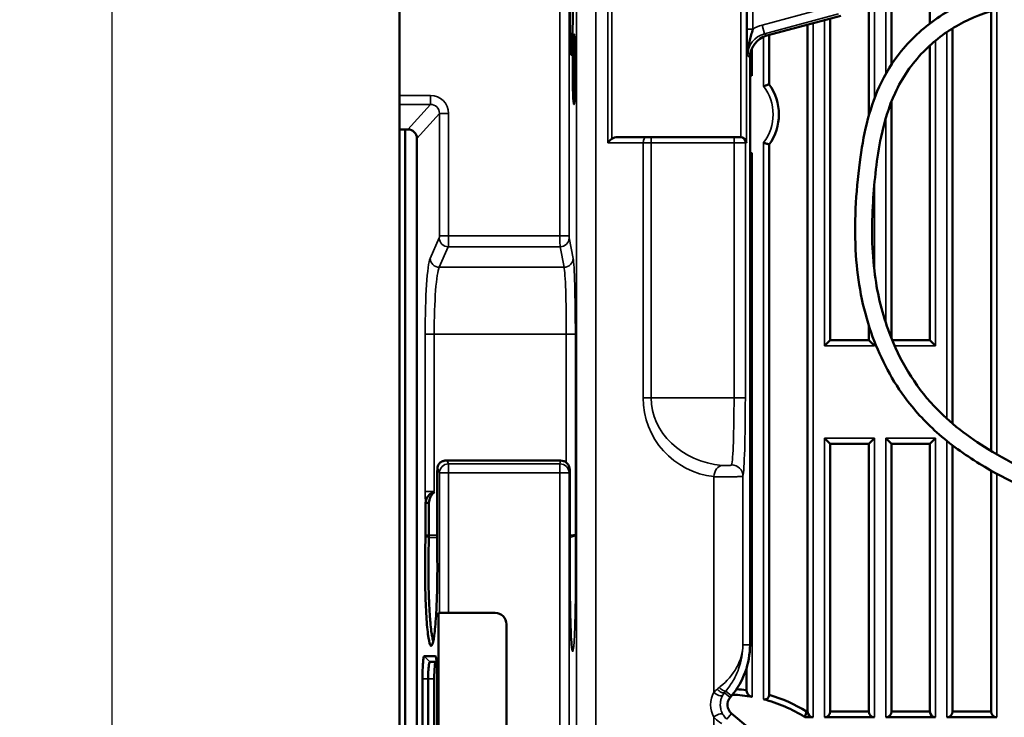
# Model space of a CAD drawing. Header units: millimetres. Extents: x 0 to 4638, y -120 to 1188.
# Tile 22 of 256: x 196 to 283, y 802 to 863. Entities that reach past the tile are written whole.
import ezdxf

# ---------------------------------------------------------------- set-up
doc = ezdxf.new("R2010")
doc.units = ezdxf.units.MM
doc.header["$LTSCALE"] = 2
for name, color, linetype, lineweight in [('Bemaßung (ISO)', 7, 'Continuous', 25), ('Sichtbar (ISO)', 7, 'Continuous', 50), ('Sichtbar schmal (ISO)', 7, 'Continuous', 35)]:
    doc.layers.add(name, color=color, linetype=linetype, lineweight=lineweight)
doc.styles.add('Notiztext (DIN)', font='isocpeur.ttf')
doc.dimstyles.new('Standard (DIN)', dxfattribs={"dimscale": 2, "dimtxt": 3.5, "dimasz": 2.5, "dimexe": 2, "dimexo": 0.5, "dimgap": 0.5, "dimtad": 1, "dimrnd": 1e-08, "dimtxsty": 'Notiztext (DIN)', "dimcen": 0.09, "dimdle": 10, "dimclrd": 256, "dimclre": 256, "dimclrt": 256, "dimadec": 0, "dimazin": 0, "dimtfac": 1, "dimtmove": 0, "dimatfit": 3, "dimfxl": 1, "dimtolj": 1, "dimtzin": 0, "dimlwd": -1, "dimlwe": -1, "dimarcsym": 0})

# ---------------------------------------------------------------- blocks, each defined once
blk = doc.blocks.new('*D35')
at = {"layer": 'Bemaßung (ISO)', "transparency": 16777216}
for p, q in [((256.495, 929.952), (200.539, 929.952)), ((204.539, 924.952), (204.539, 624.952)), ((256.495, 619.952), (200.539, 619.952))]:
    blk.add_line(p, q, dxfattribs=at)
for points in [[(203.706, 924.952), (205.373, 924.952), (204.539, 929.952)], [(203.706, 624.952), (205.373, 624.952), (204.539, 619.952)]]:
    blk.add_solid(points, dxfattribs=at)
at = {"layer": 'Defpoints', "color": 0, "transparency": 16777216}
for p in [(257.495, 929.952), (204.539, 619.952), (257.495, 619.952)]:
    blk.add_point(p, dxfattribs=at)
at = {"layer": 'Bemaßung (ISO)', "transparency": 16777216, "insert": (196.539, 768.982), "char_height": 7, "attachment_point": 1, "rotation": 90, "style": 'Notiztext (DIN)'}
blk.add_mtext('\\A1;310', dxfattribs=at)

msp = doc.modelspace()

# ---------------------------------------------------------------- linework, layer by layer
at = {"layer": 'Sichtbar (ISO)'}
for p, q in [((229.9447, 856.6361), (229.9447, 945.0119)), ((276.7822, 888.4519), (276.7822, 862.9822)), ((273.3822, 859.3567), (273.3822, 875.1933)), ((271.3822, 873.954), (271.3822, 854.825)), ((262.3761, 861.9067), (268.9049, 863.656)), ((267.9822, 863.4088), (267.9822, 835.0336)), ((282.1822, 864.0457), (282.1822, 825.253)), ((265.9822, 802.2624), (265.9822, 862.8729)), ((278.7822, 827.6664), (278.7822, 862.5467)), ((262.5822, 857.6067), (262.5822, 861.9619)), ((276.7822, 861.0386), (276.7822, 835.0336)), ((260.8947, 808.1379), (260.8947, 859.976)), ((229.9447, 856.6361), (229.9447, 855.8391)), ((229.9447, 853.6231), (229.9447, 855.8391)), ((273.3822, 835.1958), (273.3822, 856.0931)), ((229.9447, 853.6231), (230.4447, 853.6283)), ((229.9447, 696.2807), (229.9447, 853.6231)), ((230.688, 853.6283), (230.4447, 853.6283)), ((230.4447, 853.6283), (230.4447, 696.2755)), ((231.4849, 777.2928), (231.4849, 852.8307)), ((249.2019, 852.9519), (251.8054, 852.9519)), ((252.159, 852.9519), (251.8054, 852.9519)), ((252.159, 852.9519), (259.482, 852.9519)), ((259.9817, 852.9519), (259.482, 852.9519)), ((259.9817, 852.9519), (260.0609, 852.9519)), ((262.5822, 803.7258), (262.5822, 852.297)), ((271.3822, 836.3366), (271.3822, 835.0336)), ((267.9802, 835.0336), (267.4822, 834.5356)), ((267.9802, 835.0336), (271.3841, 835.0336)), ((271.8822, 834.5356), (271.3841, 835.0336)), ((273.4484, 835.0336), (276.7841, 835.0336)), ((277.2822, 834.5356), (276.7841, 835.0336)), ((267.4822, 826.3682), (267.9802, 825.8701)), ((271.3841, 825.8701), (267.9802, 825.8701)), ((267.9822, 825.8701), (267.9822, 802.2624)), ((271.3822, 825.8701), (271.3822, 802.2624)), ((271.3841, 825.8701), (271.8822, 826.3682)), ((272.8822, 826.3682), (273.3802, 825.8701)), ((276.7841, 825.8701), (273.3802, 825.8701)), ((273.3822, 802.2624), (273.3822, 825.8701)), ((276.7822, 825.8701), (276.7822, 802.2624)), ((276.7841, 825.8701), (277.2822, 826.3682)), ((278.7822, 802.2624), (278.7822, 825.7459)), ((234.0308, 824.4049), (244.1723, 824.4049)), ((233.2871, 823.4049), (233.2871, 815.5227)), ((244.9793, 823.4049), (244.9793, 814.9519)), ((282.1822, 823.5186), (282.1822, 802.2624)), ((232.2503, 817.8084), (232.2503, 820.6675)), ((232.2503, 820.6675), (232.5484, 820.6675)), ((232.46, 821.256), (232.46, 821.2567)), ((232.5484, 820.6675), (232.5484, 817.8084)), ((233.4732, 810.9519), (233.3974, 810.9519)), ((233.3974, 778.1613), (233.3974, 810.9519)), ((233.4732, 810.9519), (234.2707, 810.9519)), ((238.3947, 810.9519), (234.2707, 810.9519)), ((239.3947, 809.9519), (239.3947, 739.9519)), ((232.1373, 807.1519), (233.1211, 807.1519)), ((233.2252, 806.6519), (232.6358, 806.6519)), ((260.5822, 806.0697), (260.5822, 804.1399)), ((231.9799, 800.6519), (231.9799, 805.1519)), ((232.4784, 805.1519), (232.4784, 800.6519)), ((233.0193, 800.6519), (233.0193, 805.1519)), ((233.2785, 805.1519), (233.2785, 800.6519)), ((259.138, 803.4965), (259.257, 803.6384)), ((260.7162, 800.8669), (259.2612, 802.0877)), ((266.4822, 801.7624), (265.74, 801.7624)), ((265.9822, 802.2624), (265.8835, 802.2624)), ((271.8822, 801.7624), (267.4822, 801.7624)), ((271.3822, 802.2624), (267.9822, 802.2624)), ((277.2822, 801.7624), (272.8822, 801.7624)), ((276.7822, 802.2624), (273.3822, 802.2624)), ((282.6822, 801.7624), (278.2822, 801.7624)), ((282.1822, 802.2624), (278.7822, 802.2624))]:
    msp.add_line(p, q, dxfattribs=at)
for centre, radius, start, end in [((258.8947, 854.9519), 4.5437, 324.247611, 35.752389), ((245.8947, 851.4519), 8.0875, 257.311957, 257.312048), ((238.3947, 809.9519), 1, 0, 90), ((253.8947, 808.1379), 7, 320, 0), ((258.8947, 790.9519), 13.2955, 89.934926, 89.935918), ((258.8947, 790.9519), 13.2955, 82.708327, 86.537591), ((259.904, 802.8538), 1, 140, 230), ((258.8947, 790.9519), 12.7955, 80.156582, 88.004072), ((258.8947, 790.9519), 12.7955, 57.657614, 75.575236), ((258.8947, 790.9519), 13.2955, 58.287926, 73.89807), ((266.4822, 802.2624), 0.5, 180, 270), ((267.4822, 802.2624), 0.5, 270, 0), ((271.8822, 802.2624), 0.5, 180, 270), ((272.8822, 802.2624), 0.5, 270, 0), ((277.2822, 802.2624), 0.5, 180, 270), ((278.2822, 802.2624), 0.5, 270, 0), ((282.6822, 802.2624), 0.5, 180, 270)]:
    msp.add_arc(centre, radius, start, end, dxfattribs=at)
for centre, major_axis in [((245.1159, 863.9519), (0, 3.75)), ((245.3517, 858.9519), (0, 3.1))]:
    msp.add_ellipse(centre, major_axis=major_axis, ratio=0.0349208, dxfattribs=at)
for centre, major_axis, ratio, start_param, end_param in [((262.8959, 859.9741), (1.5882, -1.2187), 0.9990327, 2.4875615, 3.7956238), ((262.4594, 857.7746), (0.1215, -0.1714), 0.1027666, 6.250896, 6.4272647), ((230.6825, 852.8252), (0.5387, 0.5989), 0.993147, 5.4483838, 7.012342), ((248.7019, 852.4519), (0.4619, 0.4619), 0.4142136, 1.1780972, 1.9634954), ((249.2019, 852.4519), (0.7071, 0), 0.7071068, 1.5707963, 2.3561945), ((260.0609, 852.4519), (-0.5003, 0), 0.9993908, 4.6774824, 4.712389), ((260.0783, 852.4519), (0.3597, -0.3597), 0.9656888, 0.8028515, 2.3387412), ((262.4594, 852.1292), (0.1215, 0.1714), 0.1027666, 6.1391059, 6.3154747), ((233.3303, 823.446), (-0.0028, -0.6245), 0.0690397, 4.2422993, 4.7786184), ((233.1373, 805.1519), (0, 1.5), 0.0787017, 0, 1.5707963), ((90.9284, 827.1059), (178.4479, 0), 0.7071068, 6.0809607, 6.085004)]:
    msp.add_ellipse(centre, major_axis=major_axis, ratio=ratio, start_param=start_param, end_param=end_param, dxfattribs=at)
for points, knots in [([(305.4947, 819.2019), (300.0102, 818.9466), (294.3975, 819.2684), (286.3044, 821.4061), (283.6192, 822.6113), (279.8333, 824.9356), (278.5554, 825.8547), (276.3296, 827.8353), (275.3564, 828.8885), (273.2677, 831.7576), (272.2884, 833.7019), (270.8287, 837.8999), (270.3957, 840.2156), (270.066, 845.2627), (270.2346, 848.028), (270.8756, 853.0164), (271.3631, 855.3039), (272.8132, 858.514), (273.4679, 859.5875), (275.2129, 861.7198), (276.3719, 862.7544), (278.9869, 864.4802), (280.4969, 865.1708), (283.5429, 865.9322), (285.1069, 866.0083), (288.1195, 865.7763), (289.5965, 865.4912), (293.916, 864.5381), (296.7758, 863.7967), (299.4739, 862.663)], [0, 0, 0, 0, 1.6471907, 1.6471907, 2.512286, 2.512286, 2.9814074, 2.9814074, 3.4074559, 3.4074559, 4.048128, 4.048128, 4.7439952, 4.7439952, 5.5692143, 5.5692143, 6.2562786, 6.2562786, 6.62764, 6.62764, 7.0836704, 7.0836704, 7.5679298, 7.5679298, 8.0256191, 8.0256191, 8.4745262, 8.4745262, 9.3531595, 9.3531595, 9.3531595, 9.3531595]), ([(298.9608, 861.2535), (296.7388, 862.19), (294.4016, 862.8563), (289.8382, 863.9237), (287.5838, 864.4431), (284.5122, 864.4475), (283.7103, 864.3797), (281.6712, 863.9698), (280.4457, 863.4943), (278.1838, 862.2285), (277.122, 861.4187), (275.1734, 859.4321), (274.3151, 858.1806), (273.136, 855.6112), (272.7469, 854.2967), (272.0734, 851.0817), (271.8761, 849.1498), (271.6227, 845.08), (271.6356, 842.9125), (272.1558, 839.0372), (272.581, 837.302), (274.0929, 833.297), (275.4218, 831.0448), (278.5418, 827.7308), (280.1891, 826.4774), (284.017, 824.1227), (286.283, 823.0616), (291.5438, 821.4814), (294.5937, 821.1217), (300.2338, 820.6544), (302.8706, 820.5797), (305.4947, 820.7019)], [0, 0, 0, 0, 0.7239802, 0.7239802, 1.4065478, 1.4065478, 1.6455555, 1.6455555, 2.030523, 2.030523, 2.4233928, 2.4233928, 2.866162, 2.866162, 3.2731393, 3.2731393, 3.8539391, 3.8539391, 4.4995608, 4.4995608, 5.0301815, 5.0301815, 5.7872679, 5.7872679, 6.3983357, 6.3983357, 7.137143, 7.137143, 8.04717, 8.04717, 8.8352787, 8.8352787, 8.8352787, 8.8352787]), ([(261.1401, 862.4721), (261.099, 862.3023), (261.0503, 862.1328), (261.0032, 861.9674), (260.824, 861.3374), (260.675, 860.749), (260.6842, 860.1375)], [0, 0, 0, 0, 0.2079199, 0.2079199, 0.2079199, 1, 1, 1, 1]), ([(260.8947, 858.6784), (260.9568, 858.5745), (261.0196, 858.465), (261.0801, 858.3544), (261.0811, 858.3525), (261.0822, 858.3506)], [0.229710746, 0.229710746, 0.229710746, 0.229710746, 0.266875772, 0.266875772, 0.267521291, 0.267521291, 0.267521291, 0.267521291]), ([(262.0822, 857.4371), (262.0832, 857.4375), (262.0843, 857.4379), (262.1212, 857.4505), (262.157, 857.4628), (262.2271, 857.4865), (262.2612, 857.498), (262.3521, 857.5283), (262.405, 857.5458), (262.4916, 857.5741), (262.5253, 857.5851), (262.5653, 857.598), (262.5761, 857.6015), (262.5802, 857.6028)], [-0.000338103, -0.000338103, -0.000338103, -0.000338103, 0, 0, 0.011380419, 0.011380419, 0.022695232, 0.022695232, 0.042813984, 0.042813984, 0.061952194, 0.061952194, 0.076251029, 0.076251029, 0.076251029, 0.076251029]), ([(262.5802, 852.3009), (262.5761, 852.3023), (262.5653, 852.3057), (262.5253, 852.3187), (262.4916, 852.3296), (262.405, 852.358), (262.3521, 852.3754), (262.2612, 852.4058), (262.2271, 852.4173), (262.157, 852.441), (262.1212, 852.4532), (262.0843, 852.4659), (262.0832, 852.4663), (262.0822, 852.4666)], [0.085016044, 0.085016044, 0.085016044, 0.085016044, 0.099314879, 0.099314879, 0.118453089, 0.118453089, 0.138571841, 0.138571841, 0.149886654, 0.149886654, 0.161267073, 0.161267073, 0.161605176, 0.161605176, 0.161605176, 0.161605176]), ([(261.0822, 851.5531), (261.0811, 851.5513), (261.0801, 851.5494), (261.0196, 851.4388), (260.9568, 851.3292), (260.8947, 851.2253)], [-0.000645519, -0.000645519, -0.000645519, -0.000645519, 0, 0, 0.037165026, 0.037165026, 0.037165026, 0.037165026]), ([(234.1475, 824.3897), (234.0294, 824.4039), (233.9462, 824.3952), (233.8701, 824.3802), (233.7852, 824.3634), (233.7056, 824.3383), (233.6092, 824.2776), (233.5229, 824.2233), (233.4495, 824.1511), (233.3953, 824.0655), (233.3347, 823.9698), (233.2969, 823.8543), (233.2932, 823.7291)], [0, 0, 0, 0, 0.2364943, 0.2364943, 0.2364943, 0.5, 0.5, 0.5, 0.7358845, 0.7358845, 0.7358845, 1, 1, 1, 1]), ([(233.9437, 824.3958), (233.9455, 824.3962), (233.9473, 824.3966), (233.9491, 824.3969), (233.953, 824.3977), (233.9567, 824.3984), (233.9605, 824.399), (234.0215, 824.4093), (234.0677, 824.4102), (234.1475, 824.3897)], [0.74323267, 0.74323267, 0.74323267, 0.74323267, 0.75, 0.75, 0.75, 0.76436984, 0.76436984, 0.76436984, 1, 1, 1, 1]), ([(244.1722, 824.4045), (244.2586, 824.4045), (244.346, 824.3902), (244.5083, 824.3355), (244.5854, 824.2948), (244.7213, 824.1926), (244.7817, 824.1298), (244.8785, 823.9901), (244.9161, 823.9114), (244.9515, 823.792), (244.96, 823.7522), (244.9715, 823.6733), (244.9738, 823.6379), (244.9768, 823.5759), (244.9777, 823.5459), (244.9786, 823.4963), (244.9788, 823.479), (244.9792, 823.4429), (244.9793, 823.4238), (244.9793, 823.4049)], [0, 0, 0, 0, 0.0258955, 0.0258955, 0.05139302, 0.05139302, 0.07690328, 0.07690328, 0.10240133, 0.10240133, 0.11446513, 0.11446513, 0.1277888, 0.1277888, 0.13867826, 0.13867826, 0.14411058, 0.14411058, 0.14979098, 0.14979098, 0.14979098, 0.14979098]), ([(232.2503, 820.6675), (232.2545, 820.9234), (232.361, 821.1467), (232.5, 821.3044), (232.5695, 821.3833), (232.6949, 821.4798), (232.7398, 821.5095), (232.7847, 821.5393), (232.8732, 821.5936), (233.0115, 821.6611)], [0, 0, 0, 0, 0.5, 0.5, 0.5, 0.75, 0.75, 0.75, 1, 1, 1, 1]), ([(233.0115, 821.6611), (232.8732, 821.4867), (232.7944, 821.3876), (232.696, 821.2011), (232.5975, 821.0146), (232.5483, 820.8367), (232.5484, 820.6675)], [0, 0, 0, 0, 0.5, 0.5, 0.5, 1, 1, 1, 1]), ([(233.2873, 815.5227), (233.292, 814.7785), (233.2873, 814.0301), (233.2592, 812.5766), (233.236, 811.8867), (233.1666, 810.4964), (233.1173, 809.8386), (233.0015, 808.7983), (232.9361, 808.4271), (232.7977, 808.0253), (232.7263, 807.9988), (232.5867, 808.2958), (232.5198, 808.6159), (232.3991, 809.5683), (232.3468, 810.1892), (232.2643, 811.6458), (232.2346, 812.466), (232.2043, 814.0688), (232.2, 814.819), (232.2105, 816.3101), (232.2252, 817.0438), (232.2489, 817.7276)], [-2.5207444, -2.5207444, -2.5207444, -2.5207444, -2.2971306, -2.2971306, -2.0730451, -2.0730451, -1.8024442, -1.8024442, -1.5310258, -1.5310258, -1.2598998, -1.2598998, -0.9890408, -0.9890408, -0.7178936, -0.7178936, -0.4491336, -0.4491336, -0.2243288, -0.2243288, 0, 0, 0, 0]), ([(232.2489, 817.7276), (232.2494, 817.7403), (232.2497, 817.7536), (232.2502, 817.7807), (232.2503, 817.7946), (232.2503, 817.8084)], [-0.0083236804, -0.0083236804, -0.0083236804, -0.0083236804, -0.0041618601, -0.0041618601, 0, 0, 0, 0]), ([(232.547, 817.6073), (232.526, 817.0005), (232.51, 816.3569), (232.4976, 815.039), (232.5006, 814.3724), (232.5171, 813.3031), (232.527, 812.8937), (232.5466, 812.3005), (232.5538, 812.1063), (232.578, 811.5369), (232.5974, 811.1773), (232.6301, 810.6754), (232.6417, 810.5146), (232.6662, 810.207), (232.6791, 810.0604), (232.7195, 809.6441), (232.7484, 809.3992), (232.7946, 809.0856), (232.8104, 808.9903), (232.8591, 808.7323), (232.8926, 808.5991), (232.9299, 808.4994), (232.9326, 808.4924), (232.9353, 808.4857)], [0, 0, 0, 0, 0.1989386, 0.1989386, 0.397843, 0.397843, 0.5255875, 0.5255875, 0.5896873, 0.5896873, 0.718132, 0.718132, 0.7824226, 0.7824226, 0.8468586, 0.8468586, 0.9757605, 0.9757605, 1.0402574, 1.0402574, 1.1695803, 1.1695803, 1.1796963, 1.1796963, 1.1796963, 1.1796963]), ([(232.5484, 817.8084), (232.5483, 817.7739), (232.5483, 817.7394), (232.5478, 817.6719), (232.5475, 817.6389), (232.547, 817.6073)], [-0.020753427, -0.020753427, -0.020753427, -0.020753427, -0.010376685, -0.010376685, 0, 0, 0, 0]), ([(244.9793, 814.9519), (244.9793, 814.1979), (244.9836, 813.4356), (245.0001, 811.9709), (245.0128, 811.2531), (245.0454, 809.9594), (245.0661, 809.372), (245.1108, 808.4894), (245.1358, 808.16), (245.1673, 807.8894), (245.1777, 807.8304), (245.1793, 807.8229), (245.1793, 807.8227), (245.1793, 807.8227)], [0, 0, 0, 0, 0.2261804, 0.2261804, 0.4618928, 0.4618928, 0.7061782, 0.7061782, 0.9351958, 0.9351958, 1.03521, 1.03521, 1.0409855, 1.0409855, 1.0409855, 1.0409855]), ([(231.9799, 805.1519), (231.9799, 805.2862), (231.981, 805.4204), (231.9852, 805.6834), (231.9884, 805.8123), (232.0004, 806.172), (232.012, 806.3882), (232.0406, 806.7503), (232.0577, 806.8958), (232.0955, 807.0983), (232.1164, 807.152), (232.1373, 807.1519)], [-0.31489953, -0.31489953, -0.31489953, -0.31489953, -0.27453897, -0.27453897, -0.23418749, -0.23418749, -0.15707127, -0.15707127, -0.07991429, -0.07991429, 0, 0, 0, 0]), ([(233.1211, 807.1519), (233.1317, 807.1519), (233.1422, 807.1383), (233.1629, 807.0845), (233.1731, 807.0445), (233.2013, 806.8913), (233.2184, 806.7449), (233.2469, 806.3813), (233.2583, 806.1643), (233.2702, 805.8054), (233.2733, 805.6778), (233.2774, 805.4175), (233.2785, 805.2847), (233.2785, 805.1519)], [-0.31481641, -0.31481641, -0.31481641, -0.31481641, -0.27435138, -0.27435138, -0.23391436, -0.23391436, -0.15675649, -0.15675649, -0.07969982, -0.07969982, -0.03984369, -0.03984369, 0, 0, 0, 0]), ([(232.6358, 806.6519), (232.6242, 806.6519), (232.6125, 806.6396), (232.5898, 806.5909), (232.5789, 806.5547), (232.5613, 806.4755), (232.5545, 806.439), (232.5395, 806.3436), (232.5317, 806.2815), (232.5172, 806.1436), (232.5106, 806.0681), (232.5006, 805.9258), (232.4968, 805.8615), (232.4886, 805.6947), (232.4847, 805.5895), (232.4796, 805.3732), (232.4784, 805.2627), (232.4784, 805.1519)], [0, 0, 0, 0, 0.03342625, 0.03342625, 0.0668423, 0.0668423, 0.08909183, 0.08909183, 0.11844095, 0.11844095, 0.14775796, 0.14775796, 0.16994552, 0.16994552, 0.20320849, 0.20320849, 0.23645307, 0.23645307, 0.23645307, 0.23645307]), ([(260.5822, 804.1399), (260.5823, 804.094), (260.5885, 804.0461), (260.6204, 803.9293), (260.6539, 803.8611), (260.7306, 803.7574), (260.7737, 803.7118), (260.8773, 803.6334), (260.9377, 803.6007), (261.0267, 803.571), (261.0542, 803.564), (261.0822, 803.559)], [-0.360042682, -0.360042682, -0.360042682, -0.360042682, -0.341465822, -0.341465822, -0.314196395, -0.314196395, -0.29394817, -0.29394817, -0.273699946, -0.273699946, -0.265452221, -0.265452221, -0.265452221, -0.265452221]), ([(262.0822, 803.344), (262.1025, 803.3389), (262.1232, 803.3347), (262.1749, 803.3278), (262.206, 803.3266), (262.2655, 803.3305), (262.2939, 803.3354), (262.3855, 803.3615), (262.4402, 803.3967), (262.5218, 803.4855), (262.5486, 803.5391), (262.5638, 803.5913), (262.5759, 803.6329), (262.582, 803.6786), (262.5822, 803.7258)], [-0.070442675, -0.070442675, -0.070442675, -0.070442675, -0.064395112, -0.064395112, -0.055263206, -0.055263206, -0.0461313, -0.0461313, -0.02306565, -0.02306565, 0, 0, 0, 0.018375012, 0.018375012, 0.018375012, 0.018375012])]:
    msp.add_open_spline(points, degree=3, knots=knots, dxfattribs=at)
msp.add_open_spline([(233.8608, 824.3783), (233.8885, 824.3841), (233.9161, 824.3899), (233.9437, 824.3958)], degree=3, dxfattribs=at)
at = {"layer": 'Sichtbar schmal (ISO)'}
for p, q in [((244.1164, 844.2493), (244.1164, 889.9506)), ((244.9159, 889.9522), (244.9159, 844.2493)), ((245.5799, 881.4919), (245.5799, 668.4119)), ((247.2864, 881.4919), (247.2864, 668.4119)), ((272.8822, 858.5315), (272.8822, 874.8274)), ((271.8822, 874.2131), (271.8822, 856.3615)), ((248.3483, 852.4519), (248.3483, 865.4519)), ((248.7019, 865.0983), (248.7019, 852.8054)), ((260.0783, 852.9516), (260.0783, 864.9774)), ((260.578, 865.1123), (260.578, 852.4519)), ((260.6404, 862.4721), (260.6404, 864.7849)), ((261.1401, 864.7849), (261.1401, 862.4721)), ((261.9587, 862.8404), (268.4874, 864.5898)), ((282.6822, 864.1701), (282.6822, 824.9582)), ((268.6944, 863.8175), (262.1656, 862.0682)), ((267.4822, 863.2748), (267.4822, 834.5356)), ((260.6404, 862.4721), (261.1401, 862.4721)), ((261.9587, 862.8404), (262.1656, 862.0682)), ((266.4822, 801.7624), (266.4822, 863.0069)), ((261.0822, 862.2485), (261.0822, 862.2453)), ((262.0822, 857.4371), (262.0822, 861.8027)), ((262.1656, 862.0682), (262.3761, 861.9067)), ((278.2822, 828.1032), (278.2822, 862.2209)), ((261.0822, 860.8213), (261.0822, 858.3506)), ((277.2822, 861.4704), (277.2822, 834.5356)), ((260.8947, 859.976), (260.6842, 860.1375)), ((229.9447, 856.6361), (232.6767, 856.6361)), ((232.6767, 856.6361), (232.6767, 855.8391)), ((232.6767, 855.8391), (229.9447, 855.8391)), ((230.688, 853.6283), (232.6767, 855.8391)), ((233.4732, 855.0409), (231.4849, 852.8307)), ((233.4732, 844.2493), (233.4732, 855.0409)), ((234.2707, 855.0409), (233.4732, 855.0409)), ((234.2707, 855.0409), (234.2707, 844.2493)), ((272.8822, 836.5647), (272.8822, 854.6278)), ((252.159, 852.4519), (252.159, 852.9519)), ((259.482, 852.4519), (259.482, 852.9519)), ((251.4519, 852.4519), (248.3483, 852.4519)), ((251.4519, 829.9451), (251.4519, 852.4519)), ((251.4519, 852.4519), (252.159, 852.4519)), ((259.482, 852.4519), (252.159, 852.4519)), ((252.159, 852.4519), (252.159, 829.9451)), ((259.482, 829.9451), (259.482, 852.4519)), ((259.482, 852.4519), (260.4814, 852.4519)), ((260.578, 852.4519), (260.4814, 852.4519)), ((260.4814, 852.4519), (260.4814, 829.9451)), ((262.0822, 803.344), (262.0822, 852.4666)), ((261.0822, 851.5531), (261.0822, 803.559)), ((271.8822, 848.8906), (271.8822, 841.09)), ((234.2707, 844.2493), (233.4732, 844.2493)), ((234.2707, 844.2493), (244.1164, 844.2493)), ((244.9159, 844.2493), (244.1164, 844.2493)), ((232.6562, 842.2511), (233.4602, 844.0524)), ((234.2577, 843.2645), (233.4537, 841.4632)), ((244.1222, 843.2645), (234.2577, 843.2645)), ((244.4789, 841.4632), (244.1222, 843.2645)), ((244.9217, 844.0524), (245.2784, 842.2511)), ((233.4537, 841.4632), (244.4789, 841.4632)), ((232.2139, 821.6611), (232.2139, 835.5544)), ((233.0115, 835.5544), (232.2139, 835.5544)), ((244.6751, 835.5544), (233.0115, 835.5544)), ((233.0115, 835.5544), (233.0115, 821.6611)), ((244.6751, 824.2268), (244.6751, 835.5544)), ((244.6751, 835.5544), (245.4747, 835.5544)), ((245.4747, 835.5544), (245.4747, 817.8708)), ((267.4822, 834.5356), (271.8822, 834.5356)), ((271.8822, 834.9166), (271.8822, 834.5356)), ((273.6621, 834.5356), (277.2822, 834.5356)), ((251.4519, 829.9451), (252.159, 829.9451)), ((252.159, 829.9451), (259.482, 829.9451)), ((259.482, 829.9451), (260.4814, 829.9451)), ((271.8822, 826.3682), (267.4822, 826.3682)), ((267.4822, 826.3682), (267.4822, 801.7624)), ((271.8822, 826.3682), (271.8822, 801.7624)), ((272.8822, 801.7624), (272.8822, 826.3682)), ((277.2822, 826.3682), (272.8822, 826.3682)), ((277.2822, 826.3682), (277.2822, 801.7624)), ((278.2822, 801.7624), (278.2822, 826.1375)), ((244.1711, 824.3897), (234.1475, 824.3897)), ((234.1475, 824.3897), (234.2707, 824.1137)), ((234.2707, 824.1137), (244.1164, 824.1137)), ((234.2707, 823.3258), (234.2707, 824.1137)), ((244.1164, 824.1137), (244.1711, 824.3897)), ((244.1164, 823.3258), (244.1164, 824.1137)), ((233.4732, 823.3258), (233.2932, 823.7291)), ((233.4732, 810.9519), (233.4732, 823.3258)), ((233.4732, 823.3258), (234.2707, 823.3258)), ((244.1164, 823.3258), (234.2707, 823.3258)), ((234.2707, 823.3258), (234.2707, 810.9519)), ((244.1164, 795.3097), (244.1164, 823.3258)), ((244.1164, 823.3258), (244.9159, 823.3258)), ((244.9706, 823.6018), (244.9159, 823.3258)), ((244.9159, 823.3258), (244.9159, 794.2568)), ((244.9788, 814.9519), (244.9788, 823.4049)), ((244.9793, 823.4049), (244.9788, 823.4049)), ((282.6822, 823.2418), (282.6822, 801.7624)), ((257.7147, 803.9602), (257.7147, 822.984)), ((260.2744, 823.0278), (260.2744, 808.1379)), ((233.0115, 821.6611), (232.2139, 821.6611)), ((232.3949, 821.1628), (232.3949, 821.1617)), ((232.2489, 817.7276), (232.547, 817.6073)), ((232.2503, 817.8084), (232.5484, 817.8084)), ((233.2871, 817.6073), (232.547, 817.6073)), ((232.5484, 817.8084), (233.2871, 817.8084)), ((244.9793, 814.9519), (244.9788, 814.9519)), ((260.8947, 808.1379), (260.2744, 808.1379)), ((232.6358, 806.6519), (232.1373, 807.1519)), ((233.1457, 807.1272), (233.1211, 807.1519)), ((232.4784, 805.1519), (231.9799, 805.1519)), ((233.0193, 805.1519), (232.4784, 805.1519)), ((259.138, 803.4965), (258.6409, 803.9137)), ((258.7583, 804.0569), (259.257, 803.6384)), ((257.7147, 801.7473), (257.7147, 748.1564)), ((258.8416, 801.5876), (259.2612, 802.0877))]:
    msp.add_line(p, q, dxfattribs=at)
for centre, radius, start, end in [((258.8947, 854.9519), 4.0418, 57.234075, 60.3418), ((258.8947, 854.9519), 4.0418, 322.056793, 37.943207), ((258.8947, 854.9519), 4.5399, 324.273354, 35.726646), ((258.8947, 854.9519), 4.0418, 299.6582, 302.765925), ((258.4519, 829.9451), 7, 180, 263.954876)]:
    msp.add_arc(centre, radius, start, end, dxfattribs=at)
for centre, major_axis, ratio, start_param, end_param in [((262.6864, 860.1349), (2.2235, -1.7062), 0.9990327, 2.4875615, 2.8094895), ((262.6864, 860.1349), (1.5895, -1.2196), 0.9982605, 2.4875615, 3.7956238), ((232.6657, 855.03), (-1.0774, -1.1977), 0.993147, 2.3067912, 3.8707493), ((232.6657, 855.03), (-0.5461, -0.607), 0.9797643, 2.3067912, 3.8707493), ((251.8054, 852.4519), (0, 0.5), 0.7071068, 0, 1.5707963), ((259.9817, 852.4519), (0, 0.5), 0.9993908, 4.712389, 6.2831853), ((233.4574, 844.2493), (0, 0.2), 0.0787017, 3.3161256, 4.712389), ((234.255, 844.2493), (0, -1), 0.0157403, 0.1745329, 1.5707963), ((244.1234, 844.2493), (0, 1), 0.0069842, 1.5707963, 2.9670597), ((244.9229, 844.2493), (0, 0.2), 0.0349208, 1.5707963, 2.9670597), ((234.2577, 844.0524), (-0.7305, 0.3261), 0.9818631, 0.4266597, 1.9838313), ((244.1222, 844.0524), (0.7848, 0.1554), 0.9842259, 4.5198813, 6.0846173), ((232.7491, 835.5544), (0, -6.8), 0.0787017, 3.3161256, 4.712389), ((233.4537, 842.2511), (0.7305, -0.3261), 0.9818631, 3.5682524, 5.125424), ((244.4789, 842.2511), (0.7848, 0.1554), 0.9842259, 4.5198813, 6.0846173), ((245.2372, 835.5544), (0, -6.8), 0.0349208, 1.5707963, 2.9670597), ((233.5466, 835.5544), (0, 6), 0.0891953, 0.1745329, 1.5707963), ((244.4377, 835.5544), (0, 6), 0.0395769, 4.712389, 6.1086524), ((259.159, 829.9451), (-7, 0), 0.8571429, 0, 1.465289), ((259.2376, 829.9451), (0, -6), 0.0407409, 0.1539337, 1.5707963), ((260.2369, 829.9451), (0, 7), 0.0349208, 3.2955263, 4.712389), ((234.2707, 823.3258), (-0.7305, -0.3261), 0.9818631, 4.299354, 5.8565256), ((244.1164, 823.3258), (0.7848, -0.1554), 0.9842259, 0.198568, 1.763304), ((244.1723, 823.4049), (0, -1), 0.0069842, 3.1459732, 3.3161256), ((244.1711, 823.6018), (0.7848, -0.1554), 0.9842259, 0.198568, 1.763304), ((244.9718, 823.4049), (0, 0.2), 0.0349208, 4.712389, 6.4577182), ((258.4218, 822.984), (0.1053, 0.9944), 0.7051325, 0.1490712, 1.6453319), ((259.275, 823.0278), (0.9756, -0.2196), 0.9875878, 0.2240634, 1.7895086), ((232.3162, 821.6611), (0, -1.3), 0.0787017, 4.712389, 5.5823321), ((245.2372, 814.9519), (0, -7.4), 0.0349208, 4.712389, 8.259447), ((258.7753, 804.8048), (1.4998, 1.1925), 0.0221959, 1.9645203, 2.0968143), ((258.2581, 804.2349), (0.3873, -0.3163), 0.3570938, 4.3001518, 6.2458137), ((258.3755, 804.3781), (0.3861, -0.3177), 0.2671055, 4.3984696, 6.2469621), ((259.6276, 802.8538), (2.2102, 0), 0.9993901, 2.6169439, 3.6662414), ((258.0682, 803.9602), (0.4327, -0.2506), 0.4480273, 4.0539194, 6.2441388), ((259.1581, 804.4836), (0.9996, 1.1928), 0.0224306, 1.9554094, 2.0877034), ((258.0682, 801.7473), (0.4327, 0.2506), 0.4480273, 0.0390465, 2.229266)]:
    msp.add_ellipse(centre, major_axis=major_axis, ratio=ratio, start_param=start_param, end_param=end_param, dxfattribs=at)
for points, knots in [([(260.6842, 860.1375), (260.6757, 860.3972), (260.6674, 860.6629), (260.6601, 860.9505), (260.6534, 861.2174), (260.6476, 861.51), (260.6441, 861.8225), (260.6418, 862.031), (260.6404, 862.2525), (260.6404, 862.4721)], [0, 0, 0, 0, 0.3926397, 0.3926397, 0.3926397, 0.7569312, 0.7569312, 0.7569312, 1, 1, 1, 1]), ([(258.4218, 823.9784), (258.4573, 823.9752), (258.4978, 823.9727), (258.5405, 823.9709), (258.5905, 823.9688), (258.6446, 823.9675), (258.6991, 823.9669), (258.7544, 823.9663), (258.8114, 823.9663), (258.8665, 823.9671), (258.9208, 823.9678), (258.9745, 823.9692), (259.0238, 823.9715), (259.0714, 823.9737), (259.1161, 823.9768), (259.1537, 823.9809), (259.1896, 823.9848), (259.22, 823.9898), (259.241, 823.9958), (259.2611, 824.0016), (259.2731, 824.0085), (259.275, 824.016)], [0, 0, 0, 0, 0.1280083, 0.1280083, 0.1280083, 0.2784095, 0.2784095, 0.2784095, 0.4308589, 0.4308589, 0.4308589, 0.5812183, 0.5812183, 0.5812183, 0.7265255, 0.7265255, 0.7265255, 0.8658289, 0.8658289, 0.8658289, 1, 1, 1, 1]), ([(260.2744, 823.0278), (260.2686, 823.0191), (260.2335, 823.0111), (260.1722, 823.0043), (260.1107, 822.9974), (260.0208, 822.9915), (259.9103, 822.9868), (259.8003, 822.9822), (259.6667, 822.9786), (259.5207, 822.9759), (259.3753, 822.9733), (259.2135, 822.9716), (259.0487, 822.9707), (258.8842, 822.9699), (258.7121, 822.9698), (258.5467, 822.9705), (258.3814, 822.9712), (258.2183, 822.9728), (258.0707, 822.9752), (257.9403, 822.9774), (257.8191, 822.9803), (257.7147, 822.984)], [0, 0, 0, 0, 0.1457854, 0.1457854, 0.1457854, 0.2922155, 0.2922155, 0.2922155, 0.437921, 0.437921, 0.437921, 0.5829901, 0.5829901, 0.5829901, 0.7278418, 0.7278418, 0.7278418, 0.8725882, 0.8725882, 0.8725882, 1, 1, 1, 1]), ([(245.4747, 817.8708), (245.4745, 817.8705), (245.4744, 817.8703), (245.4743, 817.8701), (245.4719, 817.8661), (245.4645, 817.8621), (245.4522, 817.8582), (245.4309, 817.8514), (245.3944, 817.8448), (245.3457, 817.8388), (245.2978, 817.8329), (245.2366, 817.8275), (245.1672, 817.8231), (245.1102, 817.8195), (245.0464, 817.8164), (244.9793, 817.814)], [0, 0, 0, 0, 0.00735206, 0.00735206, 0.00735206, 0.1332655, 0.1332655, 0.1332655, 0.35275924, 0.35275924, 0.35275924, 0.56883863, 0.56883863, 0.56883863, 0.74616016, 0.74616016, 0.74616016, 0.74616016]), ([(245.4747, 817.8708), (245.4746, 817.8698), (245.4744, 817.8688), (245.4743, 817.8679), (245.472, 817.8511), (245.4647, 817.8343), (245.4524, 817.8178), (245.4314, 817.7893), (245.3951, 817.7612), (245.3465, 817.736), (245.2987, 817.7111), (245.2376, 817.6884), (245.1683, 817.6695), (245.111, 817.654), (245.0468, 817.6408), (244.9793, 817.6308)], [0, 0, 0, 0, 0.007353, 0.007353, 0.007353, 0.13327193, 0.13327193, 0.13327193, 0.35275849, 0.35275849, 0.35275849, 0.56882487, 0.56882487, 0.56882487, 0.7473249, 0.7473249, 0.7473249, 0.7473249]), ([(260.2744, 808.1379), (260.2599, 807.4629), (260.073, 806.7899), (259.7072, 806.1386), (259.3613, 805.5228), (258.8383, 804.929), (258.2732, 804.4583), (258.2406, 804.4311), (258.208, 804.4044), (258.1755, 804.3781)], [0, 0, 0, 0, 0.5, 0.5, 0.5, 0.9727392, 0.9727392, 0.9727392, 1, 1, 1, 1]), ([(258.7583, 804.0569), (258.9976, 804.3474), (259.2234, 804.6716), (259.4125, 805.0018), (259.6008, 805.3306), (259.7579, 805.6699), (259.8846, 806.0176), (260.1385, 806.7146), (260.2649, 807.4222), (260.2744, 808.1379)], [0, 0, 0, 0, 0.2505164, 0.2505164, 0.2505164, 0.5, 0.5, 0.5, 1, 1, 1, 1]), ([(258.4962, 802.0053), (258.426, 802.128), (258.3655, 802.2707), (258.3253, 802.4262), (258.2966, 802.5372), (258.2777, 802.6577), (258.2723, 802.7784), (258.2712, 802.8034), (258.2707, 802.8286), (258.2707, 802.8538), (258.2707, 802.9506), (258.2793, 803.048), (258.2951, 803.1408), (258.3144, 803.2535), (258.3448, 803.3621), (258.3827, 803.4617), (258.4153, 803.5477), (258.4539, 803.6283), (258.4962, 803.7023)], [0, 0, 0, 0, 0.2692136, 0.2692136, 0.2692136, 0.461286, 0.461286, 0.461286, 0.5010883, 0.5010883, 0.5010883, 0.6540242, 0.6540242, 0.6540242, 0.8396613, 0.8396613, 0.8396613, 1, 1, 1, 1]), ([(257.7147, 801.7473), (257.8465, 801.5955), (258.011, 801.4509), (258.2007, 801.3235), (258.2617, 801.2826), (258.3263, 801.2427), (258.3929, 801.2049)], [0, 0, 0, 0, 0.7564921, 0.7564921, 0.7564921, 1, 1, 1, 1]), ([(258.8416, 801.5876), (258.8069, 801.6173), (258.774, 801.648), (258.7434, 801.6791), (258.6417, 801.7821), (258.5603, 801.8932), (258.4962, 802.0053)], [0, 0, 0, 0, 0.2316044, 0.2316044, 0.2316044, 1, 1, 1, 1])]:
    msp.add_open_spline(points, degree=3, knots=knots, dxfattribs=at)
for points in [[(257.9994, 804.2349), (257.8932, 804.1482), (257.7977, 804.0558), (257.7147, 803.9602)], [(258.4962, 803.7023), (258.5372, 803.774), (258.5852, 803.845), (258.6409, 803.9137)]]:
    msp.add_open_spline(points, degree=3, dxfattribs=at)

# ---------------------------------------------------------------- dimensions: what is measured, and where the dimension line sits
at = {"layer": 'Bemaßung (ISO)'}
dim = msp.add_linear_dim(base=(204.5395, 619.9519), p1=(257.4947, 929.9519), p2=(257.4947, 619.9519), angle=90, dimstyle='Standard (DIN)', override={"dimgap": 0.5, "dimdec": 2, "dimtol": 0, "dimlim": 0, "dimtp": 0, "dimtm": 0, "dimtdec": 2, "dimtofl": 0, "dimatfit": 1}, dxfattribs=at)
dim.commit()
dim.dimension.update_dxf_attribs({"geometry": '*D35', "text_midpoint": (204.5395, 774.9319), "dimtype": 160})

doc.saveas('drawing.dxf')
